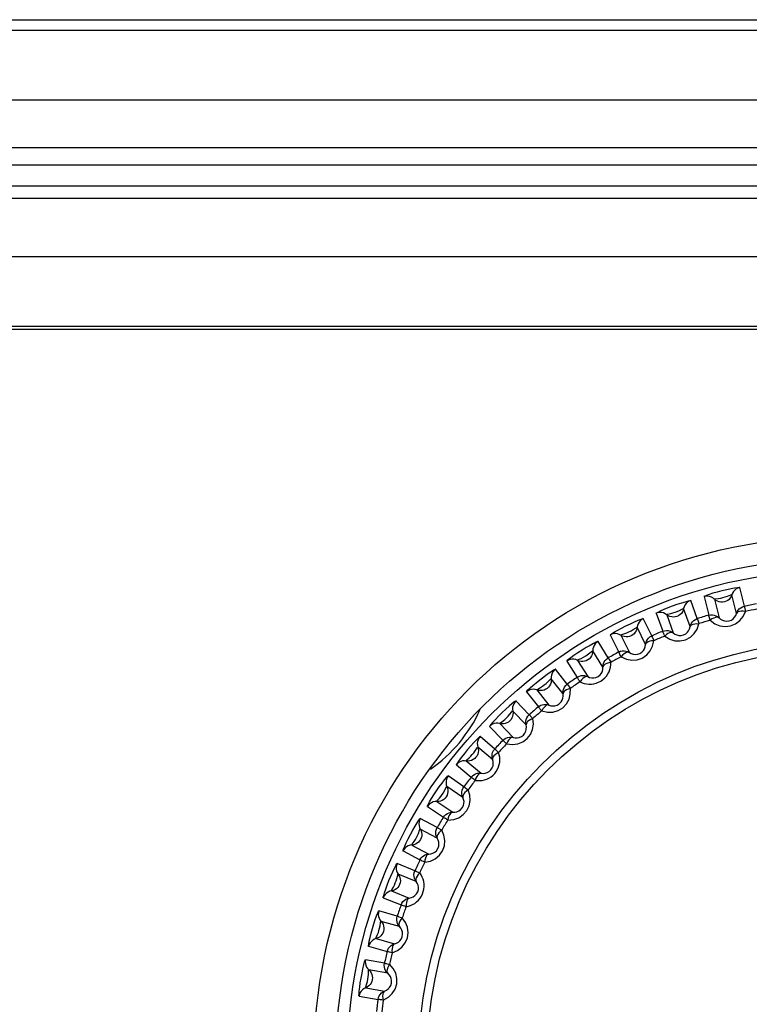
# Model space of a CAD drawing. Header units: millimetres. Extents: x 841 to 1588, y -90 to 564.
# Tile 22 of 39: x 1141 to 1154, y 241 to 258. Entities that reach past the tile are written whole.
import ezdxf

# ---------------------------------------------------------------- set-up
doc = ezdxf.new("R2010")
doc.units = ezdxf.units.MM
doc.header["$LTSCALE"] = 30.734
doc.layers.get('0').update_dxf_attribs({"linetype": 'CONTINUOUS'})

msp = doc.modelspace()

# ---------------------------------------------------------------- linework, layer by layer
for p, q in [((1087.71, 258.214), (1175.296, 258.214)), ((1088.305, 258.035), (1174.702, 258.035)), ((1175.897, 256.835), (1087.109, 256.835)), ((1091.395, 256.023), (1171.612, 256.023)), ((1170.812, 255.723), (1092.194, 255.723)), ((1170.454, 255.364), (1092.553, 255.364)), ((1093.997, 255.155), (1169.01, 255.155)), ((1170, 254.155), (1093.007, 254.155)), ((1096.897, 252.965), (1166.11, 252.965)), ((1097.053, 252.914), (1165.953, 252.914)), ((1153.747, 248.046), (1153.667, 248.365)), ((1153.882, 248.169), (1153.802, 248.488)), ((1153.075, 247.957), (1152.962, 248.266)), ((1153.191, 248.336), (1153.271, 248.017)), ((1153.368, 248.291), (1153.448, 247.971)), ((1152.37, 248.051), (1152.483, 247.741)), ((1152.551, 248.024), (1152.664, 247.715)), ((1152.953, 247.82), (1152.841, 248.129)), ((1152.294, 247.661), (1152.15, 247.957)), ((1151.584, 247.681), (1151.728, 247.385)), ((1152.188, 247.513), (1152.044, 247.809)), ((1151.549, 247.286), (1151.375, 247.565)), ((1151.767, 247.673), (1151.911, 247.378)), ((1151.459, 247.127), (1151.284, 247.406)), ((1150.841, 247.231), (1151.015, 246.952)), ((1151.023, 247.243), (1151.197, 246.964)), ((1151.085, 247.276), (1151.163, 247.318)), ((1150.847, 246.835), (1150.645, 247.094)), ((1150.774, 246.667), (1150.571, 246.927)), ((1150.148, 246.706), (1150.351, 246.447)), ((1150.328, 246.737), (1150.531, 246.478)), ((1150.196, 246.313), (1149.968, 246.549)), ((1150.141, 246.138), (1149.912, 246.375)), ((1149.691, 246.161), (1149.919, 245.924)), ((1149.515, 246.112), (1149.743, 245.875)), ((1149.604, 245.725), (1149.352, 245.937)), ((1149.567, 245.546), (1149.315, 245.758)), ((1149.116, 245.522), (1149.369, 245.31)), ((1148.947, 245.454), (1149.199, 245.243)), ((1149.075, 245.079), (1148.803, 245.263)), ((1149.057, 244.897), (1148.785, 245.081)), ((1148.612, 244.826), (1148.885, 244.642)), ((1148.45, 244.741), (1148.723, 244.557)), ((1148.618, 244.381), (1148.327, 244.536)), ((1148.619, 244.199), (1148.328, 244.353)), ((1148.032, 243.98), (1148.322, 243.825)), ((1148.184, 244.081), (1148.474, 243.927)), ((1148.236, 243.64), (1147.931, 243.763)), ((1148.256, 243.458), (1147.951, 243.581)), ((1147.835, 243.295), (1148.14, 243.172)), ((1147.694, 243.179), (1148, 243.056)), ((1147.933, 242.862), (1147.617, 242.953)), ((1147.972, 242.683), (1147.656, 242.774)), ((1147.571, 242.478), (1147.887, 242.387)), ((1147.443, 242.347), (1147.759, 242.257)), ((1147.713, 242.057), (1147.389, 242.114)), ((1147.771, 241.884), (1147.447, 241.941)), ((1147.393, 241.637), (1147.717, 241.58)), ((1147.28, 241.494), (1147.604, 241.437))]:
    msp.add_line(p, q)
for points in [[(1153.806, 248.489), (1153.792, 248.49), (1153.762, 248.487), (1153.715, 248.48), (1153.653, 248.468), (1153.579, 248.452), (1153.498, 248.433), (1153.417, 248.412), (1153.342, 248.391), (1153.281, 248.372), (1153.234, 248.356), (1153.203, 248.344), (1153.187, 248.335)], [(1153.384, 248.298), (1153.44, 248.304), (1153.478, 248.309), (1153.515, 248.319), (1153.553, 248.328), (1153.592, 248.342), (1153.648, 248.363)], [(1153.667, 248.365), (1153.656, 248.337), (1153.64, 248.311), (1153.62, 248.288), (1153.596, 248.269), (1153.568, 248.254), (1153.539, 248.243)], [(1153.648, 248.363), (1153.663, 248.368), (1153.667, 248.365)], [(1153.802, 248.488), (1153.772, 248.479), (1153.744, 248.465), (1153.719, 248.446), (1153.697, 248.422), (1153.68, 248.395), (1153.667, 248.365)], [(1152.367, 248.049), (1152.376, 248.057), (1152.403, 248.071), (1152.447, 248.092), (1152.506, 248.118), (1152.576, 248.146), (1152.653, 248.175), (1152.733, 248.203), (1152.808, 248.228), (1152.873, 248.248), (1152.924, 248.261), (1152.954, 248.267), (1152.966, 248.267)], [(1152.962, 248.266), (1152.933, 248.254), (1152.907, 248.237), (1152.884, 248.215), (1152.864, 248.189), (1152.85, 248.161), (1152.841, 248.129)], [(1153.344, 248.311), (1153.316, 248.327), (1153.286, 248.337), (1153.254, 248.343), (1153.222, 248.342), (1153.191, 248.336)], [(1153.539, 248.243), (1153.509, 248.239), (1153.478, 248.239), (1153.448, 248.244), (1153.419, 248.255), (1153.392, 248.27), (1153.344, 248.311)], [(1153.368, 248.291), (1153.37, 248.296), (1153.384, 248.298)], [(1152.525, 248.042), (1152.496, 248.054), (1152.464, 248.062), (1152.432, 248.064), (1152.401, 248.06), (1152.37, 248.051)], [(1152.726, 247.995), (1152.697, 247.987), (1152.666, 247.984), (1152.636, 247.986), (1152.606, 247.994), (1152.577, 248.006), (1152.525, 248.042)], [(1152.551, 248.024), (1152.552, 248.029), (1152.566, 248.033)], [(1152.566, 248.033), (1152.621, 248.045), (1152.658, 248.054), (1152.694, 248.067), (1152.732, 248.08), (1152.768, 248.098), (1152.822, 248.125)], [(1152.841, 248.129), (1152.833, 248.1), (1152.819, 248.073), (1152.802, 248.048), (1152.78, 248.026), (1152.754, 248.008), (1152.726, 247.995)], [(1152.822, 248.125), (1152.836, 248.132), (1152.841, 248.129)], [(1153.295, 247.93), (1153.289, 247.954), (1153.283, 247.974), (1153.278, 247.991), (1153.274, 248.004), (1153.271, 248.013), (1153.27, 248.017)], [(1153.271, 248.017), (1153.302, 248.023), (1153.334, 248.023), (1153.365, 248.018), (1153.395, 248.008), (1153.423, 247.992), (1153.448, 247.971)], [(1153.295, 247.93), (1153.376, 247.87), (1153.46, 247.834), (1153.553, 247.821), (1153.645, 247.832), (1153.731, 247.868), (1153.805, 247.923), (1153.861, 247.993), (1153.9, 248.081)], [(1153.448, 247.971), (1153.475, 247.948), (1153.506, 247.93), (1153.539, 247.918), (1153.576, 247.914), (1153.62, 247.919), (1153.66, 247.934), (1153.69, 247.955), (1153.714, 247.98), (1153.733, 248.011), (1153.747, 248.046)], [(1153.747, 248.046), (1153.758, 248.075), (1153.775, 248.101), (1153.795, 248.124), (1153.819, 248.143), (1153.849, 248.159), (1153.882, 248.169)], [(1153.9, 248.081), (1153.863, 248.086), (1153.829, 248.086), (1153.799, 248.081), (1153.775, 248.073), (1153.757, 248.062), (1153.747, 248.046)], [(1153.876, 248.168), (1153.879, 248.167), (1153.884, 248.165), (1153.886, 248.162), (1153.885, 248.156), (1153.886, 248.148), (1153.888, 248.139)], [(1153.888, 248.139), (1153.897, 248.099), (1153.9, 248.081)], [(1151.581, 247.679), (1151.589, 247.688), (1151.614, 247.705), (1151.656, 247.731), (1151.712, 247.762), (1151.779, 247.797), (1151.852, 247.834), (1151.928, 247.871), (1152.001, 247.903), (1152.064, 247.929), (1152.113, 247.948), (1152.142, 247.958), (1152.154, 247.959)], [(1152.15, 247.957), (1152.123, 247.942), (1152.098, 247.922), (1152.077, 247.898), (1152.061, 247.871), (1152.05, 247.841), (1152.044, 247.809)], [(1152.517, 247.658), (1152.603, 247.606), (1152.691, 247.579), (1152.784, 247.577), (1152.875, 247.597), (1152.956, 247.641), (1153.024, 247.704), (1153.072, 247.78), (1153.102, 247.871)], [(1152.953, 247.82), (1152.962, 247.85), (1152.975, 247.878), (1152.993, 247.902), (1153.016, 247.924), (1153.043, 247.943), (1153.075, 247.957)], [(1152.953, 247.82), (1152.962, 247.837), (1152.978, 247.851), (1153.002, 247.861), (1153.031, 247.869), (1153.065, 247.872), (1153.102, 247.871)], [(1153.075, 247.957), (1153.076, 247.953), (1153.079, 247.945), (1153.083, 247.932), (1153.089, 247.915), (1153.095, 247.895), (1153.102, 247.871)], [(1153.448, 247.971), (1153.432, 247.98), (1153.41, 247.983), (1153.385, 247.978), (1153.356, 247.968), (1153.326, 247.952), (1153.295, 247.93)], [(1151.739, 247.688), (1151.708, 247.698), (1151.676, 247.702), (1151.644, 247.701), (1151.613, 247.693), (1151.584, 247.681)], [(1151.943, 247.663), (1151.915, 247.652), (1151.885, 247.646), (1151.855, 247.645), (1151.824, 247.649), (1151.794, 247.659), (1151.739, 247.688)], [(1151.767, 247.673), (1151.767, 247.679), (1151.78, 247.684)], [(1151.78, 247.684), (1151.834, 247.701), (1151.87, 247.715), (1151.904, 247.731), (1151.94, 247.748), (1151.975, 247.77), (1152.025, 247.802)], [(1152.044, 247.808), (1152.038, 247.779), (1152.028, 247.75), (1152.013, 247.723), (1151.994, 247.699), (1151.97, 247.679), (1151.943, 247.663)], [(1152.025, 247.802), (1152.039, 247.811), (1152.044, 247.809)], [(1152.483, 247.741), (1152.513, 247.751), (1152.545, 247.755), (1152.577, 247.753), (1152.608, 247.745), (1152.637, 247.733), (1152.664, 247.715)], [(1152.517, 247.658), (1152.507, 247.681), (1152.499, 247.701), (1152.493, 247.717), (1152.487, 247.729), (1152.484, 247.737), (1152.483, 247.741)], [(1152.664, 247.715), (1152.647, 247.722), (1152.625, 247.722), (1152.6, 247.715), (1152.573, 247.702), (1152.545, 247.683), (1152.517, 247.658)], [(1152.664, 247.715), (1152.693, 247.694), (1152.726, 247.679), (1152.76, 247.671), (1152.798, 247.671), (1152.84, 247.68), (1152.879, 247.7), (1152.906, 247.724), (1152.927, 247.751), (1152.944, 247.784), (1152.953, 247.82)], [(1151.378, 247.567), (1151.366, 247.564), (1151.338, 247.552), (1151.295, 247.53), (1151.24, 247.5), (1151.172, 247.461), (1151.1, 247.417), (1151.027, 247.371), (1150.96, 247.326), (1150.908, 247.288), (1150.869, 247.259), (1150.846, 247.239), (1150.837, 247.229)], [(1151.375, 247.565), (1151.349, 247.547), (1151.327, 247.525), (1151.308, 247.499), (1151.295, 247.47), (1151.287, 247.439), (1151.284, 247.406)], [(1151.771, 247.306), (1151.862, 247.263), (1151.952, 247.246), (1152.045, 247.253), (1152.133, 247.283), (1152.209, 247.335), (1152.27, 247.404), (1152.31, 247.485), (1152.331, 247.579)], [(1151.911, 247.378), (1151.942, 247.36), (1151.976, 247.349), (1152.012, 247.345), (1152.049, 247.348), (1152.09, 247.362), (1152.126, 247.385), (1152.151, 247.412), (1152.169, 247.442), (1152.182, 247.476), (1152.188, 247.513)], [(1152.188, 247.513), (1152.193, 247.543), (1152.204, 247.572), (1152.219, 247.599), (1152.239, 247.623), (1152.264, 247.644), (1152.294, 247.661)], [(1152.331, 247.579), (1152.293, 247.576), (1152.26, 247.569), (1152.232, 247.558), (1152.209, 247.545), (1152.195, 247.531), (1152.188, 247.513)], [(1152.289, 247.659), (1152.292, 247.659), (1152.297, 247.658), (1152.3, 247.655), (1152.3, 247.649), (1152.303, 247.642), (1152.307, 247.633)], [(1152.307, 247.633), (1152.324, 247.596), (1152.331, 247.579)], [(1151.163, 247.318), (1151.231, 247.37), (1151.258, 247.391), (1151.277, 247.406), (1151.284, 247.406)], [(1151.284, 247.406), (1151.282, 247.376), (1151.275, 247.346), (1151.263, 247.318), (1151.246, 247.292), (1151.225, 247.27), (1151.2, 247.251)], [(1151.728, 247.385), (1151.758, 247.398), (1151.789, 247.405), (1151.821, 247.406), (1151.852, 247.402), (1151.883, 247.393), (1151.911, 247.378)], [(1151.771, 247.306), (1151.759, 247.328), (1151.749, 247.346), (1151.74, 247.362), (1151.734, 247.374), (1151.73, 247.381), (1151.728, 247.385)], [(1151.911, 247.378), (1151.893, 247.383), (1151.872, 247.381), (1151.848, 247.372), (1151.822, 247.355), (1151.796, 247.333), (1151.771, 247.306)], [(1150.994, 247.255), (1150.962, 247.261), (1150.93, 247.262), (1150.899, 247.257), (1150.868, 247.247), (1150.841, 247.231)], [(1151.2, 247.251), (1151.173, 247.237), (1151.144, 247.228), (1151.113, 247.224), (1151.083, 247.225), (1151.052, 247.231), (1150.994, 247.255)], [(1151.023, 247.243), (1151.026, 247.25), (1151.049, 247.261), (1151.085, 247.276)], [(1151.065, 246.878), (1151.101, 246.861), (1151.139, 246.849), (1151.178, 246.841), (1151.218, 246.837), (1151.26, 246.837), (1151.302, 246.843), (1151.343, 246.853), (1151.383, 246.868), (1151.421, 246.888), (1151.457, 246.913), (1151.489, 246.942), (1151.517, 246.974), (1151.542, 247.01), (1151.562, 247.047), (1151.577, 247.086), (1151.587, 247.127), (1151.593, 247.167), (1151.594, 247.208)], [(1151.459, 247.127), (1151.461, 247.158), (1151.468, 247.188), (1151.481, 247.216), (1151.498, 247.242), (1151.521, 247.266), (1151.549, 247.286)], [(1151.594, 247.208), (1151.557, 247.201), (1151.525, 247.191), (1151.498, 247.177), (1151.477, 247.162), (1151.464, 247.146), (1151.459, 247.127)], [(1151.544, 247.283), (1151.547, 247.283), (1151.552, 247.283), (1151.555, 247.28), (1151.556, 247.274), (1151.56, 247.267), (1151.565, 247.259)], [(1151.565, 247.259), (1151.585, 247.224), (1151.594, 247.208)], [(1150.145, 246.704), (1150.152, 246.714), (1150.173, 246.736), (1150.209, 246.77), (1150.257, 246.812), (1150.315, 246.861), (1150.379, 246.912), (1150.446, 246.963), (1150.51, 247.011), (1150.566, 247.049), (1150.61, 247.078), (1150.637, 247.093), (1150.648, 247.096)], [(1150.645, 247.094), (1150.621, 247.073), (1150.601, 247.049), (1150.586, 247.021), (1150.575, 246.991), (1150.571, 246.959), (1150.571, 246.927)], [(1151.197, 246.964), (1151.23, 246.95), (1151.266, 246.942), (1151.301, 246.941), (1151.338, 246.949), (1151.377, 246.967), (1151.411, 246.994), (1151.433, 247.023), (1151.448, 247.055), (1151.457, 247.09), (1151.459, 247.127)], [(1150.34, 246.75), (1150.388, 246.778), (1150.421, 246.799), (1150.451, 246.822), (1150.483, 246.846), (1150.512, 246.874), (1150.554, 246.917)], [(1150.571, 246.927), (1150.573, 246.896), (1150.568, 246.866), (1150.559, 246.837), (1150.545, 246.809), (1150.527, 246.785), (1150.504, 246.763)], [(1150.554, 246.917), (1150.566, 246.928), (1150.571, 246.927)], [(1151.065, 246.878), (1151.055, 246.893), (1151.046, 246.906), (1151.039, 246.917), (1151.032, 246.926), (1151.027, 246.935), (1151.023, 246.941), (1151.02, 246.946), (1151.017, 246.949), (1151.014, 246.95), (1151.015, 246.952)], [(1151.015, 246.952), (1151.018, 246.954), (1151.022, 246.956), (1151.024, 246.958), (1151.027, 246.96), (1151.03, 246.961), (1151.033, 246.963)], [(1151.033, 246.963), (1151.059, 246.974), (1151.087, 246.981), (1151.115, 246.983), (1151.143, 246.981), (1151.171, 246.975), (1151.197, 246.964)], [(1151.197, 246.964), (1151.179, 246.967), (1151.158, 246.963), (1151.136, 246.951), (1151.111, 246.932), (1151.088, 246.908), (1151.065, 246.878)], [(1150.298, 246.745), (1150.266, 246.749), (1150.234, 246.746), (1150.203, 246.738), (1150.174, 246.724), (1150.148, 246.706)], [(1150.504, 246.763), (1150.478, 246.747), (1150.45, 246.734), (1150.42, 246.727), (1150.39, 246.725), (1150.359, 246.728), (1150.298, 246.745)], [(1150.329, 246.737), (1150.328, 246.742), (1150.34, 246.75)], [(1150.409, 246.378), (1150.507, 246.356), (1150.599, 246.357), (1150.688, 246.383), (1150.768, 246.431), (1150.832, 246.498), (1150.877, 246.578), (1150.899, 246.665), (1150.9, 246.762)], [(1150.531, 246.478), (1150.565, 246.467), (1150.601, 246.463), (1150.636, 246.466), (1150.672, 246.477), (1150.709, 246.499), (1150.74, 246.53), (1150.759, 246.561), (1150.771, 246.594), (1150.776, 246.63), (1150.774, 246.667)], [(1150.774, 246.667), (1150.773, 246.698), (1150.777, 246.729), (1150.786, 246.758), (1150.801, 246.786), (1150.821, 246.812), (1150.847, 246.835)], [(1150.9, 246.762), (1150.864, 246.751), (1150.833, 246.737), (1150.807, 246.721), (1150.788, 246.704), (1150.777, 246.686), (1150.774, 246.667)], [(1150.842, 246.831), (1150.845, 246.831), (1150.851, 246.832), (1150.854, 246.83), (1150.855, 246.824), (1150.86, 246.817), (1150.865, 246.81)], [(1150.865, 246.81), (1150.889, 246.777), (1150.9, 246.762)], [(1149.971, 246.552), (1149.959, 246.547), (1149.936, 246.53), (1149.899, 246.5), (1149.852, 246.46), (1149.794, 246.408), (1149.732, 246.35), (1149.671, 246.29), (1149.615, 246.232), (1149.57, 246.184), (1149.537, 246.145), (1149.518, 246.121), (1149.512, 246.109)], [(1149.968, 246.549), (1149.947, 246.527), (1149.929, 246.5), (1149.917, 246.471), (1149.91, 246.44), (1149.908, 246.407), (1149.912, 246.375)], [(1149.7, 246.175), (1149.746, 246.208), (1149.776, 246.232), (1149.804, 246.259), (1149.833, 246.286), (1149.859, 246.317), (1149.896, 246.364)], [(1149.912, 246.375), (1149.917, 246.345), (1149.916, 246.314), (1149.91, 246.284), (1149.899, 246.256), (1149.883, 246.229), (1149.862, 246.205)], [(1149.896, 246.364), (1149.907, 246.376), (1149.912, 246.375)], [(1150.409, 246.378), (1150.397, 246.392), (1150.387, 246.404), (1150.378, 246.414), (1150.371, 246.423), (1150.365, 246.431), (1150.36, 246.436), (1150.357, 246.441), (1150.354, 246.444), (1150.35, 246.445), (1150.351, 246.447)], [(1150.351, 246.447), (1150.354, 246.449), (1150.357, 246.452), (1150.36, 246.454), (1150.362, 246.456), (1150.365, 246.457), (1150.367, 246.459)], [(1150.367, 246.459), (1150.392, 246.473), (1150.419, 246.483), (1150.447, 246.488), (1150.476, 246.489), (1150.504, 246.486), (1150.531, 246.478)], [(1150.531, 246.478), (1150.512, 246.479), (1150.492, 246.473), (1150.471, 246.458), (1150.449, 246.437), (1150.428, 246.411), (1150.409, 246.378)], [(1149.659, 246.166), (1149.627, 246.166), (1149.596, 246.16), (1149.566, 246.149), (1149.539, 246.133), (1149.515, 246.112)], [(1149.862, 246.205), (1149.839, 246.186), (1149.812, 246.171), (1149.783, 246.161), (1149.753, 246.156), (1149.722, 246.156), (1149.659, 246.166)], [(1149.691, 246.161), (1149.689, 246.166), (1149.7, 246.175)], [(1149.808, 245.813), (1149.908, 245.8), (1149.999, 245.811), (1150.086, 245.847), (1150.16, 245.903), (1150.216, 245.976), (1150.253, 246.061), (1150.266, 246.15), (1150.256, 246.246)], [(1150.141, 246.138), (1150.137, 246.169), (1150.138, 246.2), (1150.144, 246.23), (1150.155, 246.259), (1150.173, 246.287), (1150.196, 246.313)], [(1150.256, 246.246), (1150.221, 246.231), (1150.192, 246.214), (1150.168, 246.195), (1150.151, 246.176), (1150.142, 246.157), (1150.141, 246.138)], [(1150.192, 246.308), (1150.195, 246.309), (1150.2, 246.311), (1150.204, 246.308), (1150.206, 246.302), (1150.21, 246.297), (1150.217, 246.29)], [(1150.217, 246.29), (1150.244, 246.259), (1150.256, 246.246)], [(1149.919, 245.924), (1149.954, 245.917), (1149.99, 245.917), (1150.025, 245.924), (1150.06, 245.938), (1150.094, 245.964), (1150.122, 245.998), (1150.137, 246.031), (1150.145, 246.065), (1150.147, 246.102), (1150.141, 246.139)], [(1149.354, 245.94), (1149.342, 245.932), (1149.32, 245.912), (1149.286, 245.879), (1149.244, 245.835), (1149.193, 245.777), (1149.138, 245.714), (1149.084, 245.648), (1149.035, 245.586), (1148.995, 245.533), (1148.966, 245.491), (1148.949, 245.464), (1148.944, 245.451)], [(1149.352, 245.937), (1149.333, 245.912), (1149.318, 245.884), (1149.309, 245.853), (1149.305, 245.821), (1149.307, 245.789), (1149.315, 245.758)], [(1149.743, 245.875), (1149.767, 245.896), (1149.795, 245.912), (1149.824, 245.924), (1149.856, 245.93), (1149.888, 245.93), (1149.919, 245.924)], [(1149.808, 245.813), (1149.79, 245.83), (1149.775, 245.844), (1149.762, 245.857), (1149.752, 245.866), (1149.746, 245.872), (1149.743, 245.875)], [(1149.919, 245.924), (1149.901, 245.924), (1149.881, 245.915), (1149.861, 245.899), (1149.842, 245.876), (1149.824, 245.846), (1149.808, 245.813)], [(1149.125, 245.537), (1149.167, 245.575), (1149.194, 245.601), (1149.219, 245.631), (1149.245, 245.66), (1149.267, 245.694), (1149.3, 245.745)], [(1149.27, 245.188), (1149.309, 245.183), (1149.348, 245.183), (1149.388, 245.187), (1149.428, 245.196), (1149.467, 245.209), (1149.505, 245.227), (1149.541, 245.25), (1149.575, 245.277), (1149.605, 245.308), (1149.631, 245.342), (1149.653, 245.379), (1149.67, 245.419), (1149.682, 245.46), (1149.689, 245.502), (1149.691, 245.544), (1149.689, 245.586), (1149.682, 245.626), (1149.67, 245.665)], [(1149.315, 245.758), (1149.322, 245.728), (1149.324, 245.698), (1149.322, 245.667), (1149.313, 245.638), (1149.3, 245.61), (1149.282, 245.584)], [(1149.3, 245.745), (1149.309, 245.758), (1149.315, 245.758)], [(1149.567, 245.546), (1149.559, 245.576), (1149.557, 245.607), (1149.56, 245.637), (1149.568, 245.668), (1149.583, 245.697), (1149.604, 245.725)], [(1149.67, 245.665), (1149.637, 245.647), (1149.61, 245.627), (1149.588, 245.606), (1149.573, 245.585), (1149.566, 245.565), (1149.567, 245.546)], [(1149.6, 245.721), (1149.602, 245.722), (1149.607, 245.724), (1149.611, 245.722), (1149.614, 245.716), (1149.619, 245.711), (1149.627, 245.705)], [(1149.627, 245.705), (1149.657, 245.677), (1149.67, 245.665)], [(1149.085, 245.524), (1149.053, 245.52), (1149.023, 245.511), (1148.994, 245.497), (1148.968, 245.478), (1148.947, 245.454)], [(1149.282, 245.584), (1149.261, 245.562), (1149.236, 245.545), (1149.208, 245.531), (1149.179, 245.523), (1149.148, 245.519), (1149.085, 245.524)], [(1149.117, 245.522), (1149.115, 245.527), (1149.125, 245.537)], [(1149.369, 245.31), (1149.404, 245.307), (1149.44, 245.311), (1149.474, 245.321), (1149.507, 245.339), (1149.539, 245.369), (1149.562, 245.405), (1149.574, 245.439), (1149.579, 245.474), (1149.576, 245.51), (1149.567, 245.546)], [(1148.448, 244.738), (1148.452, 244.75), (1148.465, 244.777), (1148.488, 244.82), (1148.521, 244.875), (1148.561, 244.939), (1148.606, 245.008), (1148.654, 245.078), (1148.7, 245.142), (1148.742, 245.196), (1148.775, 245.237), (1148.796, 245.26), (1148.805, 245.266)], [(1148.803, 245.263), (1148.786, 245.236), (1148.775, 245.207), (1148.769, 245.176), (1148.769, 245.144), (1148.774, 245.112), (1148.785, 245.081)], [(1149.199, 245.243), (1149.22, 245.266), (1149.246, 245.285), (1149.274, 245.3), (1149.305, 245.309), (1149.337, 245.312), (1149.369, 245.31)], [(1149.27, 245.187), (1149.25, 245.203), (1149.233, 245.216), (1149.219, 245.226), (1149.209, 245.235), (1149.202, 245.24), (1149.199, 245.242)], [(1149.369, 245.31), (1149.35, 245.308), (1149.332, 245.297), (1149.313, 245.279), (1149.297, 245.254), (1149.282, 245.223), (1149.27, 245.187)], [(1148.619, 244.842), (1148.657, 244.884), (1148.681, 244.913), (1148.703, 244.945), (1148.725, 244.977), (1148.744, 245.013), (1148.772, 245.067)], [(1148.785, 245.081), (1148.795, 245.053), (1148.801, 245.023), (1148.801, 244.992), (1148.796, 244.962), (1148.786, 244.932), (1148.771, 244.905)], [(1148.772, 245.067), (1148.779, 245.081), (1148.785, 245.081)], [(1148.799, 244.509), (1148.9, 244.518), (1148.987, 244.548), (1149.064, 244.601), (1149.125, 244.671), (1149.165, 244.754), (1149.183, 244.845), (1149.177, 244.934), (1149.148, 245.026)], [(1149.057, 244.897), (1149.047, 244.926), (1149.042, 244.957), (1149.041, 244.987), (1149.047, 245.018), (1149.058, 245.049), (1149.075, 245.079)], [(1149.148, 245.026), (1149.117, 245.005), (1149.092, 244.982), (1149.073, 244.959), (1149.06, 244.936), (1149.055, 244.916), (1149.057, 244.897)], [(1149.072, 245.074), (1149.075, 245.075), (1149.079, 245.078), (1149.083, 245.077), (1149.087, 245.071), (1149.093, 245.067), (1149.1, 245.061)], [(1149.1, 245.061), (1149.134, 245.037), (1149.148, 245.026)], [(1148.581, 244.825), (1148.55, 244.818), (1148.52, 244.805), (1148.493, 244.788), (1148.47, 244.766), (1148.45, 244.741)], [(1148.771, 244.905), (1148.752, 244.881), (1148.729, 244.861), (1148.703, 244.845), (1148.674, 244.833), (1148.644, 244.827), (1148.581, 244.825)], [(1148.612, 244.826), (1148.61, 244.831), (1148.619, 244.842)], [(1148.885, 244.642), (1148.921, 244.642), (1148.956, 244.65), (1148.989, 244.664), (1149.019, 244.685), (1149.048, 244.717), (1149.068, 244.756), (1149.076, 244.792), (1149.077, 244.826), (1149.071, 244.863), (1149.057, 244.897)], [(1148.03, 243.976), (1148.032, 243.989), (1148.042, 244.017), (1148.061, 244.062), (1148.087, 244.12), (1148.121, 244.188), (1148.158, 244.261), (1148.199, 244.336), (1148.238, 244.405), (1148.274, 244.463), (1148.302, 244.507), (1148.321, 244.532), (1148.329, 244.539)], [(1148.327, 244.536), (1148.314, 244.508), (1148.306, 244.477), (1148.303, 244.445), (1148.306, 244.413), (1148.314, 244.382), (1148.328, 244.353)], [(1148.723, 244.557), (1148.742, 244.582), (1148.766, 244.604), (1148.793, 244.621), (1148.822, 244.634), (1148.853, 244.641), (1148.885, 244.642)], [(1148.799, 244.509), (1148.779, 244.523), (1148.76, 244.534), (1148.745, 244.543), (1148.734, 244.55), (1148.727, 244.554), (1148.723, 244.557)], [(1148.885, 244.642), (1148.867, 244.638), (1148.85, 244.625), (1148.834, 244.605), (1148.819, 244.578), (1148.808, 244.546), (1148.799, 244.509)], [(1148.189, 244.098), (1148.222, 244.143), (1148.243, 244.175), (1148.261, 244.209), (1148.28, 244.243), (1148.295, 244.281), (1148.317, 244.337)], [(1148.317, 244.337), (1148.323, 244.352), (1148.328, 244.353)], [(1148.329, 244.353), (1148.342, 244.326), (1148.35, 244.297), (1148.354, 244.266), (1148.352, 244.235), (1148.345, 244.205), (1148.333, 244.176)], [(1148.403, 243.786), (1148.501, 243.805), (1148.585, 243.844), (1148.656, 243.905), (1148.71, 243.98), (1148.741, 244.067), (1148.749, 244.159), (1148.734, 244.248), (1148.696, 244.337)], [(1148.619, 244.199), (1148.605, 244.226), (1148.597, 244.256), (1148.593, 244.286), (1148.595, 244.318), (1148.603, 244.35), (1148.618, 244.381)], [(1148.696, 244.337), (1148.667, 244.312), (1148.644, 244.287), (1148.628, 244.261), (1148.617, 244.238), (1148.614, 244.217), (1148.619, 244.199)], [(1148.615, 244.376), (1148.617, 244.378), (1148.622, 244.381), (1148.626, 244.38), (1148.63, 244.375), (1148.636, 244.371), (1148.645, 244.366)], [(1148.645, 244.366), (1148.68, 244.346), (1148.696, 244.337)], [(1148.333, 244.176), (1148.316, 244.151), (1148.296, 244.128), (1148.272, 244.11), (1148.244, 244.095), (1148.215, 244.085), (1148.152, 244.076)], [(1148.474, 243.927), (1148.51, 243.931), (1148.544, 243.942), (1148.575, 243.959), (1148.603, 243.983), (1148.628, 244.019), (1148.644, 244.059), (1148.648, 244.095), (1148.646, 244.13), (1148.636, 244.166), (1148.619, 244.199)], [(1148.152, 244.076), (1148.122, 244.066), (1148.094, 244.051), (1148.069, 244.031), (1148.048, 244.007), (1148.032, 243.98)], [(1148.184, 244.081), (1148.181, 244.086), (1148.189, 244.098)], [(1148.322, 243.825), (1148.338, 243.853), (1148.359, 243.877), (1148.384, 243.897), (1148.412, 243.912), (1148.443, 243.922), (1148.474, 243.927)], [(1148.403, 243.786), (1148.381, 243.797), (1148.361, 243.806), (1148.346, 243.814), (1148.334, 243.819), (1148.326, 243.823), (1148.322, 243.825)], [(1148.474, 243.927), (1148.457, 243.921), (1148.441, 243.906), (1148.427, 243.885), (1148.415, 243.856), (1148.407, 243.823), (1148.403, 243.786)], [(1147.693, 243.175), (1147.694, 243.188), (1147.701, 243.217), (1147.715, 243.264), (1147.735, 243.325), (1147.761, 243.396), (1147.791, 243.472), (1147.823, 243.55), (1147.856, 243.623), (1147.885, 243.685), (1147.909, 243.731), (1147.924, 243.758), (1147.932, 243.766)], [(1147.931, 243.763), (1147.92, 243.733), (1147.915, 243.702), (1147.916, 243.67), (1147.922, 243.639), (1147.934, 243.609), (1147.951, 243.581)], [(1148.256, 243.458), (1148.239, 243.484), (1148.228, 243.513), (1148.221, 243.543), (1148.22, 243.574), (1148.224, 243.607), (1148.236, 243.64)], [(1148.233, 243.634), (1148.235, 243.636), (1148.24, 243.639), (1148.244, 243.639), (1148.248, 243.634), (1148.255, 243.631), (1148.264, 243.627)], [(1147.838, 243.313), (1147.866, 243.361), (1147.885, 243.395), (1147.899, 243.431), (1147.914, 243.467), (1147.925, 243.506), (1147.941, 243.564)], [(1147.941, 243.564), (1147.945, 243.58), (1147.951, 243.581)], [(1147.951, 243.581), (1147.967, 243.556), (1147.978, 243.527), (1147.985, 243.497), (1147.987, 243.467), (1147.983, 243.436), (1147.974, 243.406)], [(1148.084, 243.025), (1148.123, 243.033), (1148.16, 243.045), (1148.197, 243.061), (1148.232, 243.082), (1148.265, 243.107), (1148.296, 243.136), (1148.323, 243.168), (1148.347, 243.204), (1148.366, 243.243), (1148.38, 243.284), (1148.389, 243.326), (1148.393, 243.369), (1148.392, 243.412), (1148.386, 243.454), (1148.375, 243.494), (1148.36, 243.533), (1148.341, 243.569), (1148.318, 243.603)], [(1148.318, 243.603), (1148.291, 243.575), (1148.272, 243.548), (1148.258, 243.521), (1148.25, 243.497), (1148.249, 243.476), (1148.256, 243.458)], [(1148.264, 243.627), (1148.301, 243.61), (1148.318, 243.603)], [(1147.974, 243.406), (1147.96, 243.379), (1147.942, 243.354), (1147.92, 243.333), (1147.894, 243.316), (1147.866, 243.303), (1147.804, 243.288)], [(1147.835, 243.296), (1147.832, 243.3), (1147.838, 243.313)], [(1148.14, 243.172), (1148.175, 243.18), (1148.208, 243.195), (1148.237, 243.215), (1148.263, 243.243), (1148.284, 243.28), (1148.295, 243.322), (1148.296, 243.359), (1148.29, 243.393), (1148.276, 243.427), (1148.256, 243.458)], [(1147.804, 243.288), (1147.775, 243.275), (1147.749, 243.256), (1147.726, 243.234), (1147.708, 243.208), (1147.694, 243.179)], [(1148, 243.056), (1148.013, 243.085), (1148.031, 243.111), (1148.054, 243.133), (1148.08, 243.151), (1148.109, 243.164), (1148.14, 243.172)], [(1148.14, 243.172), (1148.124, 243.164), (1148.109, 243.149), (1148.098, 243.126), (1148.089, 243.096), (1148.085, 243.062), (1148.084, 243.025)], [(1148.084, 243.025), (1148.061, 243.034), (1148.041, 243.041), (1148.024, 243.046), (1148.012, 243.051), (1148.003, 243.054), (1147.999, 243.055)], [(1147.442, 242.344), (1147.441, 242.356), (1147.445, 242.386), (1147.454, 242.434), (1147.468, 242.496), (1147.487, 242.57), (1147.508, 242.649), (1147.532, 242.73), (1147.557, 242.806), (1147.579, 242.87), (1147.598, 242.919), (1147.611, 242.947), (1147.618, 242.956)], [(1147.617, 242.953), (1147.61, 242.922), (1147.608, 242.891), (1147.612, 242.859), (1147.621, 242.829), (1147.636, 242.8), (1147.656, 242.774)], [(1147.846, 242.235), (1147.939, 242.274), (1148.013, 242.329), (1148.07, 242.404), (1148.106, 242.489), (1148.118, 242.58), (1148.108, 242.672), (1148.075, 242.756), (1148.018, 242.834)], [(1147.972, 242.683), (1147.953, 242.708), (1147.938, 242.735), (1147.929, 242.764), (1147.924, 242.795), (1147.925, 242.828), (1147.933, 242.862)], [(1147.931, 242.856), (1147.933, 242.858), (1147.937, 242.862), (1147.941, 242.862), (1147.946, 242.858), (1147.953, 242.855), (1147.962, 242.853)], [(1147.962, 242.853), (1148.001, 242.84), (1148.018, 242.834)], [(1148.018, 242.834), (1147.995, 242.804), (1147.979, 242.775), (1147.967, 242.747), (1147.962, 242.721), (1147.963, 242.701), (1147.972, 242.684)], [(1147.572, 242.495), (1147.595, 242.547), (1147.609, 242.582), (1147.62, 242.619), (1147.631, 242.657), (1147.638, 242.697), (1147.648, 242.756)], [(1147.648, 242.756), (1147.651, 242.772), (1147.656, 242.774)], [(1147.656, 242.774), (1147.675, 242.75), (1147.689, 242.723), (1147.699, 242.694), (1147.703, 242.664), (1147.703, 242.633), (1147.697, 242.602)], [(1147.887, 242.387), (1147.921, 242.399), (1147.952, 242.417), (1147.979, 242.44), (1148.001, 242.47), (1148.019, 242.51), (1148.025, 242.552), (1148.022, 242.589), (1148.012, 242.622), (1147.995, 242.655), (1147.972, 242.684)], [(1147.541, 242.467), (1147.513, 242.451), (1147.489, 242.43), (1147.469, 242.405), (1147.453, 242.377), (1147.443, 242.347)], [(1147.697, 242.602), (1147.686, 242.574), (1147.671, 242.548), (1147.651, 242.524), (1147.627, 242.504), (1147.6, 242.489), (1147.541, 242.467)], [(1147.571, 242.478), (1147.567, 242.482), (1147.572, 242.495)], [(1147.759, 242.257), (1147.77, 242.287), (1147.785, 242.315), (1147.805, 242.339), (1147.83, 242.36), (1147.857, 242.376), (1147.887, 242.387)], [(1147.887, 242.387), (1147.871, 242.378), (1147.859, 242.36), (1147.849, 242.336), (1147.844, 242.306), (1147.843, 242.272), (1147.846, 242.235)], [(1147.279, 241.49), (1147.277, 241.502), (1147.278, 241.532), (1147.282, 241.581), (1147.289, 241.645), (1147.3, 241.72), (1147.313, 241.801), (1147.329, 241.884), (1147.345, 241.962), (1147.361, 242.028), (1147.374, 242.079), (1147.384, 242.108), (1147.39, 242.118)], [(1147.846, 242.235), (1147.823, 242.241), (1147.802, 242.246), (1147.785, 242.25), (1147.772, 242.253), (1147.763, 242.255), (1147.759, 242.256)], [(1147.389, 242.114), (1147.385, 242.083), (1147.387, 242.051), (1147.394, 242.021), (1147.407, 241.991), (1147.424, 241.964), (1147.447, 241.941)], [(1147.693, 241.424), (1147.781, 241.473), (1147.848, 241.536), (1147.897, 241.615), (1147.925, 241.704), (1147.927, 241.796), (1147.907, 241.887), (1147.865, 241.966), (1147.801, 242.038)], [(1147.771, 241.884), (1147.749, 241.906), (1147.732, 241.931), (1147.719, 241.959), (1147.712, 241.989), (1147.709, 242.023), (1147.713, 242.057)], [(1147.712, 242.051), (1147.714, 242.053), (1147.717, 242.057), (1147.722, 242.058), (1147.727, 242.054), (1147.734, 242.052), (1147.743, 242.051)], [(1147.743, 242.051), (1147.783, 242.042), (1147.801, 242.038)], [(1147.801, 242.038), (1147.781, 242.006), (1147.768, 241.975), (1147.76, 241.946), (1147.757, 241.92), (1147.76, 241.9), (1147.771, 241.884)], [(1147.393, 241.655), (1147.41, 241.708), (1147.421, 241.745), (1147.427, 241.783), (1147.435, 241.821), (1147.438, 241.862), (1147.441, 241.922)], [(1147.441, 241.922), (1147.442, 241.938), (1147.447, 241.941)], [(1147.447, 241.941), (1147.468, 241.919), (1147.485, 241.894), (1147.498, 241.866), (1147.506, 241.836), (1147.508, 241.805), (1147.506, 241.774)], [(1147.717, 241.58), (1147.75, 241.595), (1147.779, 241.616), (1147.803, 241.642), (1147.822, 241.674), (1147.835, 241.715), (1147.837, 241.759), (1147.831, 241.795), (1147.817, 241.827), (1147.797, 241.857), (1147.771, 241.884)], [(1147.365, 241.623), (1147.339, 241.604), (1147.317, 241.581), (1147.299, 241.554), (1147.287, 241.525), (1147.28, 241.494)], [(1147.506, 241.774), (1147.498, 241.745), (1147.485, 241.717), (1147.468, 241.691), (1147.447, 241.669), (1147.421, 241.651), (1147.365, 241.623)], [(1147.393, 241.637), (1147.389, 241.641), (1147.393, 241.655)], [(1147.604, 241.437), (1147.611, 241.468), (1147.623, 241.497), (1147.641, 241.524), (1147.663, 241.547), (1147.689, 241.566), (1147.717, 241.58)], [(1147.717, 241.58), (1147.703, 241.569), (1147.692, 241.55), (1147.685, 241.525), (1147.683, 241.495), (1147.686, 241.461), (1147.693, 241.424)], [(1147.693, 241.424), (1147.668, 241.428), (1147.647, 241.43), (1147.63, 241.433), (1147.617, 241.435), (1147.608, 241.436), (1147.604, 241.436)]]:
    msp.add_lwpolyline(points)
for radius in [9, 8.625, 8.426, 7.209, 7.066]:
    msp.add_circle((1155.503, 240.364), radius)
for centre, radius, start, end in [((1155.503, 240.364), 7.972, 100.2186, 101.7815), ((1155.503, 240.364), 7.972, 106.2186, 107.7815), ((1155.503, 240.364), 7.882, 100.2666, 101.7334), ((1155.503, 240.364), 7.882, 106.2666, 107.7335), ((1155.503, 240.364), 7.972, 112.2186, 113.7815), ((1155.503, 240.364), 7.882, 112.2666, 113.7334), ((1155.503, 240.364), 7.972, 118.2186, 119.7815), ((1155.503, 240.364), 7.882, 118.2666, 119.7334), ((1155.503, 240.364), 7.972, 124.2186, 125.7815), ((1155.503, 240.364), 7.882, 124.2666, 125.7334), ((1147.077, 247.434), 2.5, 304.8088, 335.5494), ((1155.503, 240.364), 7.972, 130.2186, 131.7815), ((1155.503, 240.364), 7.882, 130.2666, 131.7334), ((1155.503, 240.364), 7.972, 136.2186, 137.7815), ((1155.503, 240.364), 7.882, 136.2666, 137.7334), ((1155.503, 240.364), 7.972, 142.2186, 143.7815), ((1155.503, 240.364), 7.882, 142.2666, 143.7334), ((1155.503, 240.364), 7.972, 148.2186, 149.7815), ((1155.503, 240.364), 7.882, 148.2666, 149.7334), ((1155.503, 240.364), 7.972, 154.2186, 155.7815), ((1155.503, 240.364), 7.882, 154.2666, 155.7334), ((1155.503, 240.364), 7.972, 160.2186, 161.7815), ((1155.503, 240.364), 7.882, 160.2666, 161.7334), ((1155.503, 240.364), 7.972, 166.2186, 167.7815), ((1155.503, 240.364), 7.882, 166.2666, 167.7334), ((1155.503, 240.364), 7.972, 172.2186, 173.7815), ((1155.503, 240.364), 7.882, 172.2666, 173.7334)]:
    msp.add_arc(centre, radius, start, end)

doc.saveas('drawing.dxf')
